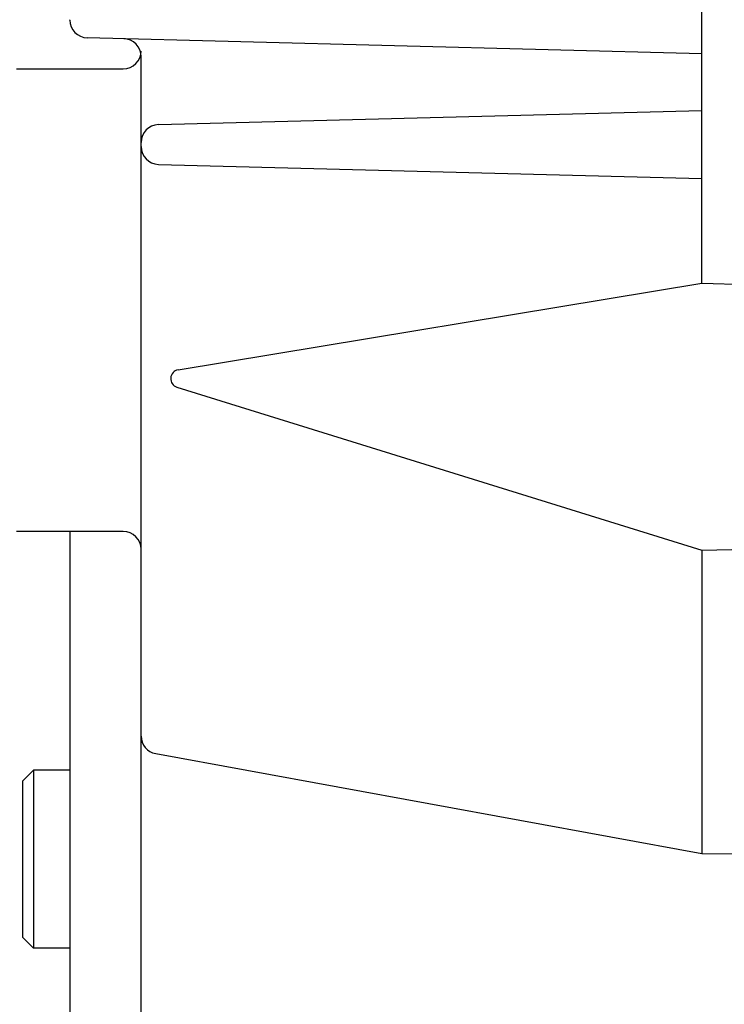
# Model space of a CAD drawing. Header units: millimetres. Extents: x 0 to 1733, y 0 to 1188.
# Tile 128 of 157: x 444 to 483, y 744 to 799. Entities that reach past the tile are written whole.
import ezdxf

# ---------------------------------------------------------------- set-up
doc = ezdxf.new("R2010")
doc.units = ezdxf.units.MM
doc.header["$LTSCALE"] = 0.727559
doc.layers.add('NoLayerName_001', color=7, linetype='Continuous')
doc.styles.get("Standard").update_dxf_attribs({"font": 'txt', "bigfont": 'extfont2'})
doc.dimstyles.get("Standard").update_dxf_attribs({"dimtxt": 2.5, "dimasz": 2.5, "dimexe": 1, "dimexo": 1, "dimtad": 1, "dimdec": 3, "dimzin": 0, "dimdsep": 46, "dimtxsty": 'Standard', "dimcen": 2.5, "dimadec": 3, "dimazin": 0, "dimtfac": 0.75, "dimtdec": 3, "dimtmove": 0, "dimatfit": 3, "dimfxl": 1, "dimarcsym": 0})

# ---------------------------------------------------------------- blocks, each defined once
blk = doc.blocks.new('_OPEN30')
at = {"color": 0, "linetype": 'ByBlock', "lineweight": -2}
for p, q in [((-1, 0.267949), (0, 0)), ((0, 0), (-1, -0.267949)), ((0, 0), (-1, 0))]:
    blk.add_line(p, q, dxfattribs=at)
blk = doc.blocks.new('*D147')
at = {"layer": 'Defpoints', "color": 0}
for p in [(420.5, 757.5), (720, 730), (420.5, 580)]:
    blk.add_point(p, dxfattribs=at)
at = {"layer": 'NoLayerName_001', "color": 0, "linetype": 'Continuous', "lineweight": 13}
for p, q in [((420.5, 753.5), (420.5, 576)), ((720, 726), (720, 576)), ((712, 580), (428.5, 580))]:
    blk.add_line(p, q, dxfattribs=at)
at = {"layer": 'NoLayerName_001', "color": 0, "lineweight": 13, "xscale": 8, "yscale": 8, "zscale": 8, "rotation": 180}
blk.add_blockref('_OPEN30', (420.5, 580), dxfattribs=at)
at = {"layer": 'NoLayerName_001', "color": 0, "lineweight": 13, "xscale": 8, "yscale": 8, "zscale": 8}
blk.add_blockref('_OPEN30', (720, 580), dxfattribs=at)
at = {"layer": 'NoLayerName_001', "color": 0, "lineweight": 13, "insert": (570.25, 591.674), "char_height": 12.8, "attachment_point": 5}
blk.add_mtext('\\W0.8594;３００', dxfattribs=at)

msp = doc.modelspace()

# ---------------------------------------------------------------- linework, layer by layer
at = {"layer": 'NoLayerName_001', "color": 7, "linetype": 'Continuous', "lineweight": 25}
for p, q in [((482, 784.21903924), (482, 890.63796978)), ((446.50008129, 798.97449966), (446.50008129, 799)), ((482, 797.08349275), (447.47382305, 797.98759251)), ((450.5, 789.9341924), (450.5, 796.9341924)), ((443.5, 796.24803492), (449.5, 796.24803492)), ((451.47382305, 793.11715118), (482, 793.91650725)), ((451.47382305, 790.88284882), (482, 790.08349275)), ((450.5, 732.38465003), (450.5, 789.9341924)), ((452.5812843, 779.34484451), (482, 784.21903924)), ((482, 784.21903924), (527, 782.67088942)), ((452.51466387, 778.37408313), (482, 769.2134149)), ((449.5, 770.26727281), (443.5, 770.26727281)), ((446.5, 770.26727281), (446.5, 738.48127134)), ((446.49999987, 769.86407142), (446.49999987, 735)), ((482, 769.2134149), (515.9, 770.0476511)), ((482, 769.2134149), (482, 752.18591592)), ((451.32020585, 757.79334065), (482, 752.18591592)), ((444.46, 756.87228499), (443.86, 756.27228499)), ((444.46, 756.87228499), (444.46, 746.87228499)), ((446.5, 756.87228499), (444.46, 756.87228499)), ((443.86, 747.47228499), (443.86, 756.27228499)), ((482, 752.18591592), (541, 751.94548955)), ((443.86, 747.47228499), (444.46, 746.87228499)), ((446.5, 746.87228499), (444.46, 746.87228499))]:
    msp.add_line(p, q, dxfattribs=at)
for centre, radius, start, end in [((447.5, 798.98724983), 1, 180, 268.5), ((449.5, 796.9341924), 1, 0, 88.5), ((449.5, 797.24803492), 1, 270, 0), ((451.5, 792.11749385), 1, 91.5, 180), ((451.5, 791.88250615), 1, 180, 268.5), ((452.66301188, 778.85156912), 0.5, 99.40750267, 252.740734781), ((449.5, 769.26727281), 1, 0, 90), ((451.5, 758.7770449), 1, 180, 259.642230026)]:
    msp.add_arc(centre, radius, start, end, dxfattribs=at)

# ---------------------------------------------------------------- dimensions: what is measured, and where the dimension line sits
at = {"layer": 'NoLayerName_001', "color": 3, "linetype": 'Continuous', "lineweight": 13}
dim = msp.add_linear_dim(base=(420.5, 580), p1=(720, 730), p2=(420.5, 757.50000156), angle=180, text='\\W0.8594;３００', dimstyle='Standard', override={"dimtxt": 12.8, "dimasz": 8, "dimexe": 4, "dimexo": 4, "dimgap": 4, "dimdec": 8, "dimzin": 8, "dimblk": 'OPEN30', "dimclrd": 0, "dimclre": 0, "dimclrt": 0, "dimtp": 0, "dimtm": 0, "dimlwd": 13, "dimlwe": 13}, dxfattribs=at)
dim.commit()
dim.dimension.update_dxf_attribs({"geometry": '*D147', "text_midpoint": (570.25, 580), "dimtype": 160})

doc.saveas('drawing.dxf')
